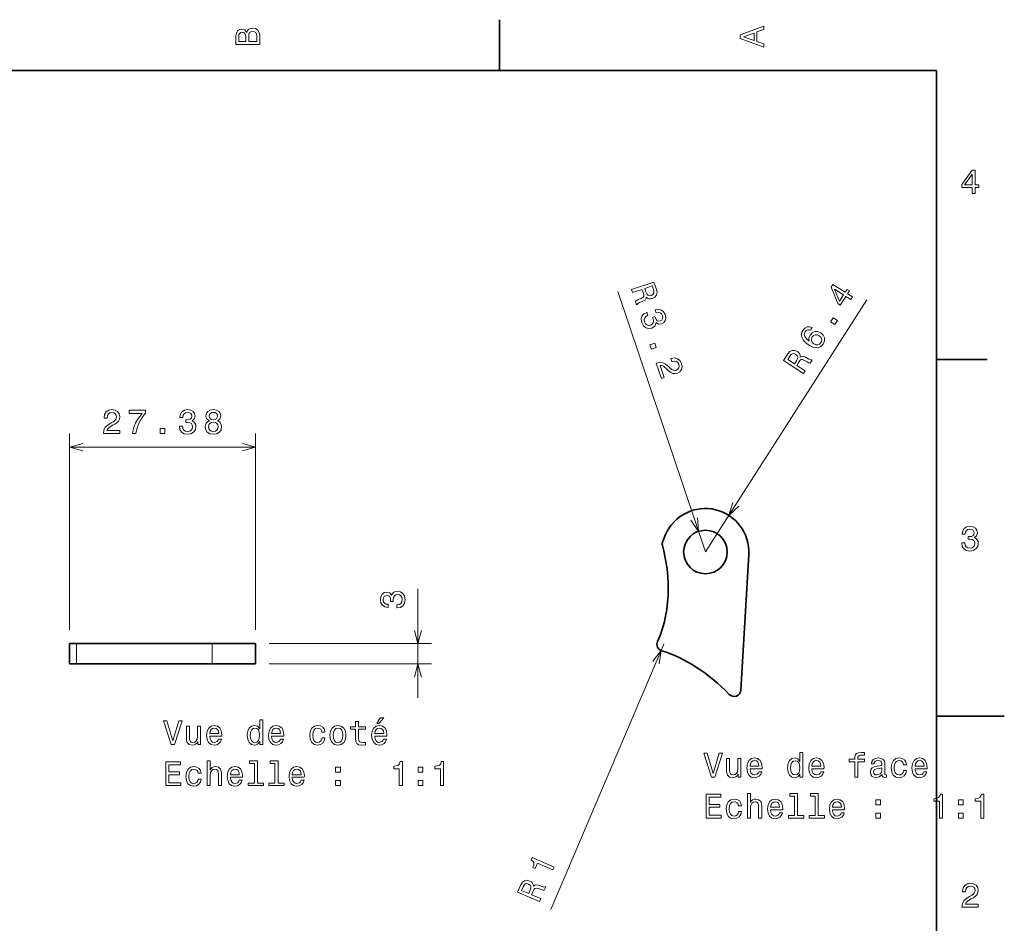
# Model space of a CAD drawing. Extents: x 0 to 297, y 0 to 210.
# Tile 8 of 8: x 152 to 297, y 75 to 208. Entities that reach past the tile are written whole.
import ezdxf

# ---------------------------------------------------------------- set-up
doc = ezdxf.new("R2010")
doc.units = 0

msp = doc.modelspace()

# ---------------------------------------------------------------- linework, layer by layer
at = {"color": 7, "lineweight": 35, "ltscale": 0.1875}
for p, q in [((222.699997, 200), (222.699997, 207.5)), ((287, 157.5), (294.5, 157.5))]:
    msp.add_line(p, q, dxfattribs=at)
at = {"color": 7, "lineweight": 35}
for p, q in [((287, 200), (10, 200)), ((287, 10), (287, 200))]:
    msp.add_line(p, q, dxfattribs=at)
at = {"color": 7, "lineweight": 13}
for p, q in [((253.012619, 129.174469), (240.109375, 167.517853)), ((253.012619, 129.174469), (276.773651, 166.280792)), ((159.453827, 117.702499), (159.453827, 146.597809)), ((186.831055, 117.702499), (186.831055, 146.597809)), ((159.453827, 144.597809), (186.831055, 144.597809)), ((188.831055, 115.702499), (212.713531, 115.702499)), ((246.880676, 115.594124), (230.287857, 76.585869)), ((188.831055, 112.702499), (212.713531, 112.702499))]:
    msp.add_line(p, q, dxfattribs=at)
at = {"color": 7, "lineweight": 35, "ltscale": 0.025921}
msp.add_line((247.148758, 131.738678), (246.733353, 130.788712), dxfattribs=at)
at = {"color": 7, "lineweight": 35, "ltscale": 0.499431}
for p, q in [((258.242493, 108.859482), (259.401825, 128.803055)), ((160.453827, 115.702499), (180.431061, 115.702499)), ((160.453827, 112.702499), (180.431061, 112.702499))]:
    msp.add_line(p, q, dxfattribs=at)
at = {"color": 7, "lineweight": 13, "ltscale": 0.400901}
msp.add_line((210.713531, 107.702499), (210.713531, 123.738525), dxfattribs=at)
at = {"color": 7, "lineweight": 35, "ltscale": 0.025}
for p, q in [((160.453827, 115.702499), (159.453827, 115.702499)), ((160.453827, 112.702499), (159.453827, 112.702499))]:
    msp.add_line(p, q, dxfattribs=at)
at = {"color": 7, "lineweight": 35, "ltscale": 0.075}
for p, q in [((159.453827, 112.702499), (159.453827, 115.702499)), ((186.831055, 112.702499), (186.831055, 115.702499))]:
    msp.add_line(p, q, dxfattribs=at)
at = {"color": 7, "lineweight": 13, "ltscale": 0.075}
for p, q in [((160.453827, 112.702499), (160.453827, 115.702499)), ((180.431061, 112.702499), (180.431061, 115.702499))]:
    msp.add_line(p, q, dxfattribs=at)
at = {"color": 7, "lineweight": 35, "ltscale": 0.16}
for p, q in [((186.831055, 115.702499), (180.431061, 115.702499)), ((186.831055, 112.702499), (180.431061, 112.702499))]:
    msp.add_line(p, q, dxfattribs=at)
at = {"color": 7, "lineweight": 35, "ltscale": 0.25}
msp.add_line((287, 105), (297, 105), dxfattribs=at)
at = {"color": 7, "lineweight": 13}
for points in [[(185.542007, 205.630417), (185.249496, 205.983429), (185.052811, 206.074219), (184.81073, 206.104477), (184.432495, 206.03891), (184.160156, 205.842224), (183.993729, 205.524506), (183.933212, 205.080704), (183.933212, 203.835022), (187.433212, 203.835022), (187.433212, 205.151306), (187.36261, 205.620331), (187.155838, 205.968307), (186.828018, 206.185165), (186.384216, 206.260818), (186.08667, 206.215424), (185.839554, 206.094391), (185.65799, 205.897705)], [(187.014618, 205.095825), (187.014618, 204.298996), (185.809296, 204.298996), (185.809296, 205.050446), (185.844589, 205.368164), (185.9505, 205.595108), (186.132065, 205.731277), (186.394302, 205.776657), (186.671692, 205.731277), (186.863327, 205.605194), (186.979324, 205.393372)], [(261.633209, 203.466858), (261.633209, 203.930847), (260.604401, 204.298996), (260.604401, 205.695969), (261.633209, 206.064133), (261.633209, 206.538193), (258.128174, 205.257217), (258.128174, 204.742798)], [(185.385666, 204.984879), (185.385666, 204.298996), (184.351807, 204.298996), (184.351807, 205.025223), (184.382065, 205.297562), (184.472839, 205.489197), (184.629181, 205.605194), (184.86116, 205.645538), (185.093155, 205.600143), (185.254532, 205.479111), (185.355408, 205.272339)], [(260.17572, 204.460388), (258.632477, 205), (260.17572, 205.539627)], [(292.277374, 181.916794), (292.731262, 181.916794), (292.731262, 182.784225), (293.23056, 182.784225), (293.23056, 183.187683), (292.731262, 183.187683), (292.731262, 185.341141), (292.272339, 185.341141), (290.739197, 183.228027), (290.739197, 182.784225), (292.277374, 182.784225)], [(291.162842, 183.187683), (292.277374, 184.756134), (292.277374, 183.187683)], [(242.130371, 167.782898), (242.279968, 167.338379), (243.680466, 167.809662), (243.833267, 167.355591), (243.931519, 167.016174), (243.935379, 166.78334), (243.816254, 166.61554), (243.550323, 166.472839), (243.128189, 166.304169), (242.85582, 166.180603), (242.707825, 166.06694), (242.876724, 165.565063), (242.967545, 165.595612), (243.064377, 165.750595), (243.300064, 165.872467), (243.824142, 166.08609), (244.193527, 166.300842), (244.280807, 166.452606), (244.313721, 166.655243), (244.497559, 166.504257), (244.709885, 166.426727), (244.949158, 166.411469), (245.212143, 166.468033), (245.591125, 166.670059), (245.827911, 166.962585), (245.903381, 167.339188), (245.820755, 167.790283), (245.447586, 168.8992)], [(245.37265, 167.777832), (245.442093, 167.476624), (245.420441, 167.240524), (245.29657, 167.055176), (245.048157, 166.923676), (244.754852, 166.878189), (244.544128, 166.950943), (244.384094, 167.141861), (244.25885, 167.434952), (244.086746, 167.946396), (245.190887, 168.317963)], [(274.420349, 166.314529), (274.665131, 166.696777), (273.934631, 167.164551), (274.203857, 167.585007), (273.864105, 167.802582), (273.594849, 167.382111), (271.781342, 168.543396), (271.533875, 168.156921), (272.486633, 165.726273), (272.860382, 165.486938), (273.68985, 166.782318)], [(272.749054, 166.061279), (272.029236, 167.845688), (273.350098, 166.999878)], [(244.412994, 164.44693), (244.379532, 164.435669), (243.946411, 164.204773), (243.677856, 163.864319), (243.577026, 163.436615), (243.653397, 162.940857), (243.901932, 162.4711), (244.237717, 162.169037), (244.652725, 162.042633), (245.111862, 162.101364), (245.381012, 162.234512), (245.575058, 162.41687), (245.694, 162.648468), (245.74585, 162.921326), (246.108505, 162.697495), (246.55658, 162.725891), (246.905273, 162.92305), (247.118118, 163.22348), (247.182373, 163.617584), (247.090103, 164.097366), (246.868851, 164.501816), (246.547562, 164.760849), (246.140579, 164.863342), (245.671936, 164.785461), (245.638474, 164.7742), (245.781631, 164.348785), (246.100403, 164.413498), (246.362106, 164.363205), (246.563492, 164.207489), (246.706192, 163.941559), (246.751602, 163.680145), (246.712341, 163.464737), (246.586823, 163.30011), (246.381424, 163.183105), (246.132736, 163.147308), (245.936401, 163.208939), (245.773254, 163.377518), (245.652878, 163.64032), (245.59494, 163.828339), (245.217331, 163.701263), (245.305695, 163.470276), (245.364014, 163.154663), (245.324905, 162.891418), (245.183533, 162.694855), (244.955841, 162.565018), (244.660919, 162.524292), (244.408737, 162.59375), (244.205688, 162.770187), (244.064545, 163.047287), (244.011017, 163.364502), (244.080414, 163.632629), (244.263199, 163.84845), (244.560974, 164.007187)], [(268.740814, 162.186615), (268.345123, 162.326202), (267.970642, 162.302505), (267.624329, 162.11705), (267.329773, 161.778656), (267.199036, 161.509048), (267.141052, 161.240768), (267.15033, 160.965347), (267.233856, 160.684296), (267.385834, 160.407303), (267.610565, 160.131653), (267.90802, 159.85733), (268.275116, 159.598297), (268.921722, 159.280075), (269.492432, 159.208054), (269.970612, 159.374954), (270.353516, 159.776535), (270.540863, 160.237457), (270.542511, 160.679565), (270.358765, 161.084671), (270.005768, 161.412521), (269.556061, 161.598679), (269.120941, 161.601852), (268.732483, 161.425415), (268.425201, 161.095184), (268.25177, 160.637314), (268.300751, 160.180756), (267.87439, 160.54361), (267.625885, 160.894379), (267.55954, 161.230301), (267.676514, 161.562622), (267.846466, 161.75322), (268.039001, 161.857498), (268.255646, 161.868484), (268.490601, 161.795868)], [(272.06842, 162.641647), (272.443726, 163.227753), (271.810913, 163.632965), (271.435608, 163.046875)], [(269.746216, 160.997833), (269.983887, 160.779785), (270.111572, 160.530319), (270.125122, 160.252167), (270.015289, 159.987137), (269.812347, 159.763748), (269.558319, 159.656952), (269.275574, 159.664322), (268.983551, 159.797424), (268.747406, 160.008514), (268.623962, 160.255264), (268.621643, 160.532211), (268.74353, 160.825455), (268.937103, 161.024872), (269.177216, 161.128632), (269.453003, 161.119736)], [(244.856934, 159.680664), (245.078903, 159.021042), (245.791092, 159.260712), (245.569122, 159.920334)], [(267.458435, 155.442474), (267.711365, 155.837448), (266.466949, 156.634293), (266.725311, 157.037766), (266.928436, 157.326904), (267.107544, 157.475708), (267.312988, 157.487885), (267.590759, 157.369904), (267.986603, 157.146362), (268.253479, 157.011398), (268.434784, 156.967178), (268.720337, 157.413116), (268.639648, 157.464783), (268.45816, 157.443253), (268.215576, 157.550705), (267.720856, 157.825562), (267.322113, 157.979095), (267.149139, 157.952118), (266.97052, 157.850906), (266.973145, 158.088776), (266.900635, 158.302887), (266.762726, 158.498993), (266.553955, 158.66861), (266.159119, 158.837601), (265.782776, 158.83905), (265.441895, 158.662094), (265.141907, 158.315216), (264.510956, 157.329895)], [(265.43219, 157.973618), (265.623566, 158.21637), (265.821198, 158.347321), (266.043304, 158.366806), (266.301361, 158.255463), (266.520477, 158.055252), (266.595703, 157.845383), (266.547058, 157.601074), (266.396942, 157.319901), (266.105957, 156.865463), (265.124878, 157.493698)], [(245.767029, 156.976227), (246.534271, 154.696243), (246.945343, 154.834579), (246.338943, 156.636581), (246.597366, 156.611801), (246.84169, 156.502457), (247.359604, 156.086105), (247.5979, 155.852341), (247.909592, 155.606049), (248.224182, 155.461823), (248.549622, 155.427658), (248.885956, 155.48764), (249.260117, 155.70401), (249.499985, 156.034821), (249.58493, 156.446518), (249.507034, 156.915176), (249.271362, 157.346695), (248.929291, 157.620026), (248.495209, 157.724045), (247.996262, 157.641281), (247.929352, 157.618759), (248.075714, 157.183792), (248.113953, 157.196655), (248.453461, 157.263016), (248.735886, 157.214386), (248.958008, 157.060333), (249.102264, 156.805573), (249.147766, 156.512253), (249.097427, 156.26651), (248.956055, 156.069946), (248.73793, 155.943329), (248.506805, 155.902802), (248.289825, 155.930878), (248.075836, 156.029144), (247.861664, 156.191208), (247.613815, 156.421738), (247.159821, 156.790436), (246.733368, 157.014084), (246.285034, 157.081375), (245.781357, 156.981064)], [(164.43985, 146.597809), (166.845459, 146.597809), (166.845459, 147.031525), (164.944168, 147.031525), (165.050079, 147.268555), (165.231628, 147.46524), (165.791428, 147.823318), (166.088989, 147.974609), (166.421829, 148.191467), (166.658859, 148.443634), (166.795029, 148.74118), (166.845459, 149.079086), (166.759735, 149.502716), (166.522705, 149.835571), (166.159592, 150.047379), (165.690567, 150.123032), (165.206421, 150.037292), (164.838257, 149.800262), (164.601227, 149.422028), (164.520538, 148.922745), (164.520538, 148.852142), (164.979477, 148.852142), (164.979477, 148.892487), (165.024857, 149.235413), (165.161026, 149.487579), (165.377884, 149.648956), (165.665344, 149.704437), (165.957855, 149.654007), (166.174713, 149.527924), (166.315933, 149.331238), (166.366364, 149.084122), (166.331055, 148.852142), (166.235229, 148.655457), (166.073853, 148.483978), (165.851944, 148.332687), (165.554398, 148.171295), (165.060165, 147.858612), (164.712173, 147.525772), (164.505402, 147.122314), (164.43985, 146.612946)], [(168.705414, 146.597809), (169.214767, 146.597809), (169.381195, 147.429947), (169.673706, 148.206604), (170.08725, 148.92778), (170.626877, 149.603577), (170.626877, 150.022156), (168.226303, 150.022156), (168.226303, 149.563232), (170.142731, 149.563232), (169.587967, 148.882401), (169.169388, 148.171295), (168.876877, 147.41481)], [(175.607574, 147.697235), (175.607574, 147.661926), (175.688263, 147.17778), (175.925293, 146.814667), (176.298492, 146.582687), (176.792725, 146.496948), (177.31723, 146.582687), (177.710602, 146.804581), (177.962753, 147.157608), (178.053528, 147.611496), (178.013184, 147.909058), (177.902237, 148.151123), (177.720688, 148.337723), (177.478607, 148.473892), (177.806412, 148.746231), (177.922409, 149.179947), (177.846756, 149.573318), (177.629898, 149.870865), (177.276871, 150.057465), (176.792725, 150.123032), (176.338837, 150.042328), (175.99086, 149.820435), (175.763916, 149.467407), (175.688263, 148.998383), (175.688263, 148.963089), (176.137115, 148.963089), (176.17746, 149.285858), (176.308578, 149.517838), (176.520386, 149.659058), (176.817947, 149.709488), (177.080185, 149.669144), (177.271835, 149.563232), (177.387833, 149.391754), (177.433212, 149.159775), (177.387833, 148.912659), (177.266785, 148.746231), (177.054977, 148.645355), (176.767517, 148.615112), (176.570831, 148.620148), (176.570831, 148.221741), (176.817947, 148.231812), (177.135666, 148.186432), (177.372696, 148.065399), (177.513916, 147.868713), (177.564346, 147.611496), (177.508865, 147.319), (177.36261, 147.102142), (177.13063, 146.965973), (176.822983, 146.920578), (176.505264, 146.971008), (176.27327, 147.122314), (176.127014, 147.36438), (176.071548, 147.697235)], [(179.98912, 148.483978), (179.731918, 148.342773), (179.555405, 148.146088), (179.444458, 147.898956), (179.409149, 147.60141), (179.489853, 147.152573), (179.721832, 146.804581), (180.100082, 146.582687), (180.614487, 146.496948), (181.123856, 146.582687), (181.50209, 146.804581), (181.734085, 147.152573), (181.819824, 147.60141), (181.779465, 147.898956), (181.673569, 148.146088), (181.492004, 148.342773), (181.239853, 148.483978), (181.441574, 148.605011), (181.582779, 148.771439), (181.668518, 148.973175), (181.698776, 149.220291), (181.618088, 149.578369), (181.406265, 149.865829), (181.063339, 150.052429), (180.614487, 150.123032), (180.160599, 150.052429), (179.817657, 149.865829), (179.6008, 149.578369), (179.525146, 149.220291), (179.550369, 148.973175), (179.636093, 148.771439)], [(180.004257, 149.179947), (180.044601, 149.401855), (180.165634, 149.573318), (180.357285, 149.67923), (180.614487, 149.719574), (180.866653, 149.67923), (181.058289, 149.573318), (181.179321, 149.401855), (181.224716, 149.179947), (181.179321, 148.953003), (181.058289, 148.776489), (180.866653, 148.660492), (180.614487, 148.625183), (180.357285, 148.665527), (180.165634, 148.776489), (180.044601, 148.953003)], [(179.893311, 147.611496), (179.93869, 147.878784), (180.084946, 148.080521), (180.31189, 148.211639), (180.614487, 148.257034), (180.912033, 148.211639), (181.138977, 148.080521), (181.285233, 147.878784), (181.335663, 147.611496), (181.285233, 147.324036), (181.138977, 147.107178), (180.912033, 146.965973), (180.614487, 146.920578), (180.31189, 146.965973), (180.084946, 147.107178), (179.93869, 147.324036)], [(172.794464, 146.597809), (173.490417, 146.597809), (173.490417, 147.349258), (172.794464, 147.349258)], [(290.729126, 130.51622), (290.729126, 130.480911), (290.809814, 129.996765), (291.046844, 129.633652), (291.420044, 129.401657), (291.914276, 129.315933), (292.438782, 129.401657), (292.832153, 129.623566), (293.08429, 129.976593), (293.175079, 130.430481), (293.134735, 130.728027), (293.023773, 130.970108), (292.842224, 131.156708), (292.600159, 131.292877), (292.927948, 131.565216), (293.043945, 131.998932), (292.968292, 132.392303), (292.751434, 132.68985), (292.398407, 132.87645), (291.914276, 132.942017), (291.460388, 132.861313), (291.112396, 132.63942), (290.885468, 132.286392), (290.809814, 131.817368), (290.809814, 131.782074), (291.258636, 131.782074), (291.299011, 132.104828), (291.430115, 132.336823), (291.641937, 132.478027), (291.939484, 132.528473), (292.201721, 132.488113), (292.393372, 132.382217), (292.509369, 132.210739), (292.554749, 131.97876), (292.509369, 131.731628), (292.388336, 131.565216), (292.176514, 131.46434), (291.889069, 131.434082), (291.692383, 131.439133), (291.692383, 131.04071), (291.939484, 131.050797), (292.257202, 131.005417), (292.494232, 130.884369), (292.635468, 130.687683), (292.685883, 130.430481), (292.630402, 130.13797), (292.484161, 129.921112), (292.252167, 129.784943), (291.944519, 129.739563), (291.626801, 129.789993), (291.394806, 129.941284), (291.248566, 130.183365), (291.193085, 130.51622)], [(207.614105, 120.949615), (207.649399, 120.949615), (208.13356, 121.030312), (208.496674, 121.267342), (208.728653, 121.640541), (208.814392, 122.134773), (208.728653, 122.659271), (208.50676, 123.052643), (208.153732, 123.30481), (207.699829, 123.395584), (207.402283, 123.35524), (207.160217, 123.244286), (206.973618, 123.062729), (206.837448, 122.820656), (206.565109, 123.148468), (206.131393, 123.264458), (205.738022, 123.188812), (205.440475, 122.971954), (205.253876, 122.618927), (205.188309, 122.134773), (205.268997, 121.680885), (205.490906, 121.332901), (205.843933, 121.105957), (206.312958, 121.030312), (206.348251, 121.030312), (206.348251, 121.479156), (206.025482, 121.519501), (205.793503, 121.650627), (205.652283, 121.862442), (205.601852, 122.159988), (205.642197, 122.422241), (205.748108, 122.613884), (205.919586, 122.729874), (206.151566, 122.775269), (206.398682, 122.729874), (206.565109, 122.608841), (206.66597, 122.397026), (206.696228, 122.109558), (206.691193, 121.912872), (207.0896, 121.912872), (207.079514, 122.159988), (207.124908, 122.477715), (207.245941, 122.714745), (207.442627, 122.855957), (207.699829, 122.906387), (207.99234, 122.850914), (208.209198, 122.704659), (208.345367, 122.472672), (208.390762, 122.165039), (208.340332, 121.847313), (208.189026, 121.615326), (207.94696, 121.46907), (207.614105, 121.413597)], [(175.537979, 104.350914), (174.660446, 101.370369), (173.757721, 104.350914), (173.27861, 104.350914), (174.408295, 100.845871), (174.912613, 100.845871), (176.017075, 104.350914)], [(187.424866, 101.264458), (187.424866, 100.845871), (187.868668, 100.845871), (187.868668, 104.466911), (187.429901, 104.466911), (187.429901, 103.140541), (187.09201, 103.523827), (186.885239, 103.614601), (186.648209, 103.649902), (186.219528, 103.549042), (185.886673, 103.266617), (185.669815, 102.812729), (185.594177, 102.202499), (185.669815, 101.59227), (185.886673, 101.133331), (186.219528, 100.845871), (186.648209, 100.750053), (186.885239, 100.785355), (187.097046, 100.876129)], [(204.672699, 103.922241), (204.970245, 103.922241), (205.671265, 104.779587), (205.177017, 104.779587)], [(178.740417, 103.554085), (178.296616, 103.554085), (178.296616, 101.990685), (178.246185, 101.627571), (178.09993, 101.365326), (177.872986, 101.203941), (177.575439, 101.153511), (177.338409, 101.193855), (177.187103, 101.314888), (177.101379, 101.52166), (177.081207, 101.814171), (177.081207, 103.554085), (176.63739, 103.554085), (176.63739, 101.773827), (176.652527, 101.415756), (176.748352, 101.118202), (177.040863, 100.845871), (177.509872, 100.750053), (177.762039, 100.785355), (177.978897, 100.876129), (178.165497, 101.032471), (178.316788, 101.259415), (178.316788, 100.845871), (178.740417, 100.845871)], [(180.076874, 102.071373), (181.852097, 102.071373), (181.857132, 102.278145), (181.776443, 102.858116), (181.55455, 103.29184), (181.201523, 103.554085), (180.732498, 103.649902), (180.27356, 103.549042), (179.920532, 103.266617), (179.693588, 102.807686), (179.6129, 102.202499), (179.688553, 101.582184), (179.915497, 101.128288), (180.263474, 100.845871), (180.717377, 100.750053), (181.110748, 100.815613), (181.433502, 100.987083), (181.670532, 101.259415), (181.806702, 101.622528), (181.36795, 101.622528), (181.277161, 101.420799), (181.146042, 101.269501), (180.772842, 101.148468), (180.485382, 101.203941), (180.268524, 101.380455), (180.127304, 101.667915), (180.076874, 102.056244)], [(180.076874, 102.444572), (180.132355, 102.792557), (180.268524, 103.049759), (180.475296, 103.2061), (180.747635, 103.261574), (181.014923, 103.2061), (181.221695, 103.049759), (181.347778, 102.792557), (181.393158, 102.444572)], [(186.723846, 103.251488), (187.016357, 103.180885), (187.238266, 102.9842), (187.369385, 102.656387), (187.419815, 102.202499), (187.369385, 101.743568), (187.238266, 101.415756), (187.016357, 101.214027), (186.723846, 101.148468), (186.446472, 101.214027), (186.234665, 101.415756), (186.093445, 101.748611), (186.048065, 102.202499), (186.093445, 102.651344), (186.234665, 102.979156), (186.446472, 103.180885)], [(189.184952, 102.071373), (190.960159, 102.071373), (190.96521, 102.278145), (190.884521, 102.858116), (190.662613, 103.29184), (190.309586, 103.554085), (189.840576, 103.649902), (189.381638, 103.549042), (189.02861, 103.266617), (188.801666, 102.807686), (188.720978, 102.202499), (188.796616, 101.582184), (189.02356, 101.128288), (189.371552, 100.845871), (189.825439, 100.750053), (190.218811, 100.815613), (190.54158, 100.987083), (190.77861, 101.259415), (190.91478, 101.622528), (190.476013, 101.622528), (190.385239, 101.420799), (190.25412, 101.269501), (189.88092, 101.148468), (189.593445, 101.203941), (189.376587, 101.380455), (189.235382, 101.667915), (189.184952, 102.056244)], [(189.184952, 102.444572), (189.240417, 102.792557), (189.376587, 103.049759), (189.583359, 103.2061), (189.855698, 103.261574), (190.122986, 103.2061), (190.329758, 103.049759), (190.455841, 102.792557), (190.501236, 102.444572)], [(196.593445, 102.656387), (197.032211, 102.656387), (196.941437, 103.059845), (196.724579, 103.377571), (196.386673, 103.574257), (195.947922, 103.649902), (195.463776, 103.549042), (195.095612, 103.266617), (194.863617, 102.807686), (194.782928, 102.192413), (194.858582, 101.582184), (195.085526, 101.128288), (195.443604, 100.845871), (195.932785, 100.750053), (196.366501, 100.825699), (196.704407, 101.037514), (196.936386, 101.370369), (197.037262, 101.814171), (196.613617, 101.814171), (196.537979, 101.531754), (196.396759, 101.319931), (196.195038, 101.188812), (195.947922, 101.148468), (195.640289, 101.214027), (195.418381, 101.415756), (195.282211, 101.743568), (195.236816, 102.207542), (195.282211, 102.66143), (195.423416, 102.989243), (195.65036, 103.190971), (195.947922, 103.261574), (196.210159, 103.216187), (196.406845, 103.100197), (196.537979, 102.908554)], [(197.77356, 102.197456), (197.854263, 101.582184), (198.086243, 101.128288), (198.454407, 100.845871), (198.948639, 100.750053), (199.437836, 100.845871), (199.805984, 101.123245), (200.037979, 101.577141), (200.123703, 102.197456), (200.037979, 102.812729), (199.805984, 103.27166), (199.437836, 103.549042), (198.948639, 103.649902), (198.454407, 103.549042), (198.086243, 103.266617), (197.854263, 102.812729)], [(198.227448, 102.202499), (198.272842, 102.656387), (198.414063, 102.9842), (198.641006, 103.185928), (198.948639, 103.256531), (199.251236, 103.185928), (199.47818, 102.989243), (199.619385, 102.656387), (199.669815, 102.202499), (199.619385, 101.743568), (199.47818, 101.410713), (199.251236, 101.208984), (198.948639, 101.143425), (198.641006, 101.208984), (198.414063, 101.410713), (198.272842, 101.743568)], [(201.535812, 103.085068), (201.535812, 101.728439), (201.566071, 101.289673), (201.707275, 100.987083), (201.9897, 100.81057), (202.468811, 100.750053), (202.993301, 100.775269), (202.993301, 101.158554), (202.610016, 101.128288), (202.262039, 101.16864), (202.075439, 101.294716), (201.994751, 101.506531), (201.979614, 101.804085), (201.979614, 103.085068), (202.993301, 103.085068), (202.993301, 103.463303), (201.979614, 103.463303), (201.979614, 104.255096), (201.535812, 104.255096), (201.535812, 103.463303), (200.769241, 103.463303), (200.769241, 103.085068)], [(204.365067, 102.071373), (206.140274, 102.071373), (206.145325, 102.278145), (206.064636, 102.858116), (205.842728, 103.29184), (205.4897, 103.554085), (205.020676, 103.649902), (204.561752, 103.549042), (204.208725, 103.266617), (203.981781, 102.807686), (203.901093, 102.202499), (203.97673, 101.582184), (204.203674, 101.128288), (204.551666, 100.845871), (205.005554, 100.750053), (205.398926, 100.815613), (205.721695, 100.987083), (205.958725, 101.259415), (206.094894, 101.622528), (205.656128, 101.622528), (205.565353, 101.420799), (205.434235, 101.269501), (205.061035, 101.148468), (204.77356, 101.203941), (204.556702, 101.380455), (204.415497, 101.667915), (204.365067, 102.056244)], [(204.365067, 102.444572), (204.420532, 102.792557), (204.556702, 103.049759), (204.763474, 103.2061), (205.035812, 103.261574), (205.303101, 103.2061), (205.509872, 103.049759), (205.635956, 102.792557), (205.681335, 102.444572)], [(255.042191, 99.565933), (254.164658, 96.585388), (253.261932, 99.565933), (252.782822, 99.565933), (253.912506, 96.06089), (254.416824, 96.06089), (255.521286, 99.565933)], [(258.244629, 98.769104), (257.800842, 98.769104), (257.800842, 97.205704), (257.750397, 96.84259), (257.604156, 96.580345), (257.377197, 96.418961), (257.079651, 96.36853), (256.842621, 96.408875), (256.691315, 96.529907), (256.605591, 96.736679), (256.585419, 97.02919), (256.585419, 98.769104), (256.141602, 98.769104), (256.141602, 96.988846), (256.156738, 96.630775), (256.252563, 96.333221), (256.545074, 96.06089), (257.014099, 95.965073), (257.266235, 96.000374), (257.483093, 96.091148), (257.669708, 96.24749), (257.821014, 96.474434), (257.821014, 96.06089), (258.244629, 96.06089)], [(259.581085, 97.286392), (261.356293, 97.286392), (261.361359, 97.493164), (261.28067, 98.073135), (261.058746, 98.506859), (260.705719, 98.769104), (260.236725, 98.864922), (259.777771, 98.764061), (259.424744, 98.481636), (259.197815, 98.022705), (259.117126, 97.417519), (259.192749, 96.797203), (259.419708, 96.343307), (259.7677, 96.06089), (260.221588, 95.965073), (260.61496, 96.030632), (260.937714, 96.202103), (261.174744, 96.474434), (261.310913, 96.837547), (260.872162, 96.837547), (260.781372, 96.635818), (260.650269, 96.48452), (260.277069, 96.363487), (259.989594, 96.418961), (259.772736, 96.595474), (259.631531, 96.882935), (259.581085, 97.271263)], [(266.929077, 96.479477), (266.929077, 96.06089), (267.372864, 96.06089), (267.372864, 99.681931), (266.934113, 99.681931), (266.934113, 98.35556), (266.596222, 98.738846), (266.389435, 98.82962), (266.152405, 98.864922), (265.723755, 98.764061), (265.3909, 98.481636), (265.174042, 98.027748), (265.098389, 97.417519), (265.174042, 96.807289), (265.3909, 96.348351), (265.723755, 96.06089), (266.152405, 95.965073), (266.389435, 96.000374), (266.601257, 96.091148)], [(268.689148, 97.286392), (270.464386, 97.286392), (270.469421, 97.493164), (270.388733, 98.073135), (270.16684, 98.506859), (269.813812, 98.769104), (269.344788, 98.864922), (268.885834, 98.764061), (268.532806, 98.481636), (268.305878, 98.022705), (268.225189, 97.417519), (268.300842, 96.797203), (268.527771, 96.343307), (268.875763, 96.06089), (269.329651, 95.965073), (269.723022, 96.030632), (270.045776, 96.202103), (270.282806, 96.474434), (270.418976, 96.837547), (269.980225, 96.837547), (269.889435, 96.635818), (269.758331, 96.48452), (269.385132, 96.363487), (269.097656, 96.418961), (268.880798, 96.595474), (268.739594, 96.882935), (268.689148, 97.271263)], [(274.988159, 98.300087), (274.988159, 96.06089), (275.431946, 96.06089), (275.431946, 98.300087), (276.440613, 98.300087), (276.440613, 98.678322), (275.431946, 98.678322), (275.431946, 98.844749), (275.467255, 99.046478), (275.583252, 99.182648), (275.779938, 99.263336), (276.062347, 99.293602), (276.440613, 99.27343), (276.440613, 99.656708), (275.961487, 99.681931), (275.527771, 99.636536), (275.225189, 99.500374), (275.04364, 99.263336), (274.988159, 98.925446), (274.988159, 98.678322), (274.176208, 98.678322), (274.176208, 98.300087)], [(279.0177, 96.413918), (279.0177, 96.398788), (279.042908, 96.227318), (279.118561, 96.106277), (279.436279, 96.01046), (279.683411, 96.050804), (279.683411, 96.393745), (279.577484, 96.378616), (279.436279, 96.444176), (279.411072, 96.645905), (279.411072, 98.04792), (279.350555, 98.405991), (279.174042, 98.65815), (278.866394, 98.809448), (278.432678, 98.864922), (278.009033, 98.804405), (277.69635, 98.632935), (277.499695, 98.365646), (277.434113, 98.012619), (277.434113, 97.982361), (277.83252, 97.982361), (277.867828, 98.194176), (277.97879, 98.345474), (278.160339, 98.436249), (278.417542, 98.47155), (278.664673, 98.446335), (278.841187, 98.370689), (278.947083, 98.239563), (278.982391, 98.058006), (278.962219, 97.846191), (278.881531, 97.740288), (278.67981, 97.68985), (278.301544, 97.649506), (277.867828, 97.558731), (277.560211, 97.397346), (277.378632, 97.145187), (277.323181, 96.771988), (277.373596, 96.439133), (277.529938, 96.192017), (277.782104, 96.035675), (278.130096, 95.980202), (278.599091, 96.086105)], [(282.169708, 97.871407), (282.608459, 97.871407), (282.5177, 98.274864), (282.300842, 98.59259), (281.962921, 98.789276), (281.52417, 98.864922), (281.040039, 98.764061), (280.671875, 98.481636), (280.43988, 98.022705), (280.359192, 97.407433), (280.434845, 96.797203), (280.661774, 96.343307), (281.019836, 96.06089), (281.509033, 95.965073), (281.942749, 96.040718), (282.28067, 96.252533), (282.512634, 96.585388), (282.613525, 97.02919), (282.18988, 97.02919), (282.114227, 96.746773), (281.973022, 96.53495), (281.771301, 96.403831), (281.52417, 96.363487), (281.216553, 96.429047), (280.994629, 96.630775), (280.858459, 96.958588), (280.81308, 97.422562), (280.858459, 97.87645), (280.999664, 98.204262), (281.226624, 98.405991), (281.52417, 98.476593), (281.786407, 98.431206), (281.983093, 98.315216), (282.114227, 98.123573)], [(283.869263, 97.286392), (285.644501, 97.286392), (285.649536, 97.493164), (285.568848, 98.073135), (285.346924, 98.506859), (284.993896, 98.769104), (284.524902, 98.864922), (284.065948, 98.764061), (283.712921, 98.481636), (283.485992, 98.022705), (283.405304, 97.417519), (283.480957, 96.797203), (283.707886, 96.343307), (284.055878, 96.06089), (284.509766, 95.965073), (284.903137, 96.030632), (285.225891, 96.202103), (285.462921, 96.474434), (285.599091, 96.837547), (285.160339, 96.837547), (285.06955, 96.635818), (284.938446, 96.48452), (284.565247, 96.363487), (284.277771, 96.418961), (284.060913, 96.595474), (283.919708, 96.882935), (283.869263, 97.271263)], [(173.601379, 94.799042), (175.820389, 94.799042), (175.820389, 95.222672), (174.065353, 95.222672), (174.065353, 96.407829), (175.628754, 96.407829), (175.628754, 96.826416), (174.065353, 96.826416), (174.065353, 97.875412), (175.780045, 97.875412), (175.780045, 98.299042), (173.601379, 98.299042)], [(178.377304, 96.609558), (178.816071, 96.609558), (178.725296, 97.013016), (178.508438, 97.330742), (178.170532, 97.527428), (177.731781, 97.603073), (177.247635, 97.502213), (176.879471, 97.219788), (176.647491, 96.760857), (176.566788, 96.145584), (176.642441, 95.535355), (176.869385, 95.081459), (177.227448, 94.799042), (177.716644, 94.703224), (178.15036, 94.77887), (178.488266, 94.990685), (178.720245, 95.32354), (178.821121, 95.767342), (178.397491, 95.767342), (178.321838, 95.484924), (178.180618, 95.273102), (177.978897, 95.141983), (177.731781, 95.101639), (177.424149, 95.167198), (177.20224, 95.368927), (177.066071, 95.696739), (177.020676, 96.160713), (177.066071, 96.614601), (177.207275, 96.942413), (177.434235, 97.144142), (177.731781, 97.214745), (177.994019, 97.169357), (178.190704, 97.053368), (178.321838, 96.861725)], [(179.688553, 94.799042), (180.132355, 94.799042), (180.132355, 96.362442), (180.17775, 96.720512), (180.32399, 96.982758), (180.550949, 97.144142), (180.853531, 97.204659), (181.095612, 97.154228), (181.246902, 97.018059), (181.322556, 96.791115), (181.347778, 96.488525), (181.347778, 94.799042), (181.79158, 94.799042), (181.79158, 96.5793), (181.771408, 96.93737), (181.680618, 97.234924), (181.383072, 97.507256), (180.919098, 97.603073), (180.666931, 97.567772), (180.450073, 97.471954), (180.268524, 97.320656), (180.132355, 97.113884), (180.132355, 98.420082), (179.688553, 98.420082)], [(183.1129, 96.024544), (184.888123, 96.024544), (184.893158, 96.231316), (184.812469, 96.811287), (184.590561, 97.24501), (184.237549, 97.507256), (183.768524, 97.603073), (183.309586, 97.502213), (182.956558, 97.219788), (182.729614, 96.760857), (182.648926, 96.15567), (182.724579, 95.535355), (182.951523, 95.081459), (183.2995, 94.799042), (183.753387, 94.703224), (184.146759, 94.768784), (184.469528, 94.940254), (184.706558, 95.212585), (184.842728, 95.575699), (184.403961, 95.575699), (184.313187, 95.37397), (184.182068, 95.222672), (183.808868, 95.101639), (183.521408, 95.157112), (183.30455, 95.333626), (183.16333, 95.621086), (183.1129, 96.009415)], [(183.1129, 96.397743), (183.168381, 96.745728), (183.30455, 97.00293), (183.511322, 97.159271), (183.783646, 97.214745), (184.050949, 97.159271), (184.257721, 97.00293), (184.383789, 96.745728), (184.429184, 96.397743)], [(186.643158, 98.046883), (186.643158, 95.172241), (185.730331, 95.172241), (185.730331, 94.799042), (187.994751, 94.799042), (187.994751, 95.172241), (187.08696, 95.172241), (187.08696, 98.420082), (185.947189, 98.420082), (185.947189, 98.046883)], [(189.679184, 98.046883), (189.679184, 95.172241), (188.766357, 95.172241), (188.766357, 94.799042), (191.030762, 94.799042), (191.030762, 95.172241), (190.122986, 95.172241), (190.122986, 98.420082), (188.983215, 98.420082), (188.983215, 98.046883)], [(192.220978, 96.024544), (193.996185, 96.024544), (194.001236, 96.231316), (193.920532, 96.811287), (193.698639, 97.24501), (193.345612, 97.507256), (192.876587, 97.603073), (192.417664, 97.502213), (192.064636, 97.219788), (191.837692, 96.760857), (191.756989, 96.15567), (191.832642, 95.535355), (192.059586, 95.081459), (192.407578, 94.799042), (192.861465, 94.703224), (193.254837, 94.768784), (193.577606, 94.940254), (193.814636, 95.212585), (193.950806, 95.575699), (193.512039, 95.575699), (193.421265, 95.37397), (193.290131, 95.222672), (192.916931, 95.101639), (192.629471, 95.157112), (192.412613, 95.333626), (192.271408, 95.621086), (192.220978, 96.009415)], [(192.220978, 96.397743), (192.276443, 96.745728), (192.412613, 97.00293), (192.619385, 97.159271), (192.891724, 97.214745), (193.159012, 97.159271), (193.365784, 97.00293), (193.491867, 96.745728), (193.537262, 96.397743)], [(198.600647, 96.755814), (199.296616, 96.755814), (199.296616, 97.507256), (198.600647, 97.507256)], [(207.965927, 94.799042), (208.424866, 94.799042), (208.424866, 98.324257), (208.081924, 98.324257), (207.99115, 98.016624), (207.809586, 97.809845), (207.532211, 97.688812), (207.148926, 97.648468), (207.148926, 97.290398), (207.965927, 97.290398)], [(210.744751, 96.755814), (211.440704, 96.755814), (211.440704, 97.507256), (210.744751, 97.507256)], [(214.037964, 94.799042), (214.496902, 94.799042), (214.496902, 98.324257), (214.153961, 98.324257), (214.063187, 98.016624), (213.881622, 97.809845), (213.604248, 97.688812), (213.220963, 97.648468), (213.220963, 97.290398), (214.037964, 97.290398)], [(259.581085, 97.659592), (259.636566, 98.007576), (259.772736, 98.264778), (259.979492, 98.42112), (260.251831, 98.476593), (260.519135, 98.42112), (260.725891, 98.264778), (260.85199, 98.007576), (260.897369, 97.659592)], [(266.228058, 98.466507), (266.520569, 98.395905), (266.742462, 98.199219), (266.873596, 97.871407), (266.924042, 97.417519), (266.873596, 96.958588), (266.742462, 96.630775), (266.520569, 96.429047), (266.228058, 96.363487), (265.950684, 96.429047), (265.738861, 96.630775), (265.597656, 96.963631), (265.552277, 97.417519), (265.597656, 97.866364), (265.738861, 98.194176), (265.950684, 98.395905)], [(268.689148, 97.659592), (268.744629, 98.007576), (268.880798, 98.264778), (269.087585, 98.42112), (269.359924, 98.476593), (269.627197, 98.42112), (269.833984, 98.264778), (269.960052, 98.007576), (270.005432, 97.659592)], [(278.967255, 97.009018), (278.906738, 96.746773), (278.745361, 96.545036), (278.503296, 96.413918), (278.205719, 96.36853), (278.014099, 96.393745), (277.87793, 96.474434), (277.792175, 96.615646), (277.766968, 96.812332), (277.78714, 96.988846), (277.867828, 97.114922), (278.190613, 97.256134), (278.599091, 97.31665), (278.967255, 97.437691)], [(283.869263, 97.659592), (283.924744, 98.007576), (284.060913, 98.264778), (284.2677, 98.42112), (284.540039, 98.476593), (284.807312, 98.42112), (285.014099, 98.264778), (285.140167, 98.007576), (285.185547, 97.659592)], [(198.600647, 94.799042), (199.296616, 94.799042), (199.296616, 95.550484), (198.600647, 95.550484)], [(210.744751, 94.799042), (211.440704, 94.799042), (211.440704, 95.550484), (210.744751, 95.550484)], [(253.105591, 90.014061), (255.3246, 90.014061), (255.3246, 90.437691), (253.569565, 90.437691), (253.569565, 91.622849), (255.132965, 91.622849), (255.132965, 92.041435), (253.569565, 92.041435), (253.569565, 93.090431), (255.284256, 93.090431), (255.284256, 93.514061), (253.105591, 93.514061)], [(257.881531, 91.824577), (258.320282, 91.824577), (258.229492, 92.228035), (258.012634, 92.545761), (257.674744, 92.742447), (257.235992, 92.818092), (256.751831, 92.717232), (256.383698, 92.434807), (256.151703, 91.975876), (256.071014, 91.360603), (256.146667, 90.750374), (256.373596, 90.296478), (256.731659, 90.014061), (257.220856, 89.918243), (257.654572, 89.993889), (257.992462, 90.205704), (258.224457, 90.538559), (258.325317, 90.982361), (257.901703, 90.982361), (257.82605, 90.699944), (257.684845, 90.488121), (257.483093, 90.357002), (257.235992, 90.316658), (256.928345, 90.382217), (256.706451, 90.583946), (256.570282, 90.911758), (256.524902, 91.375732), (256.570282, 91.82962), (256.711487, 92.157433), (256.938446, 92.359161), (257.235992, 92.429764), (257.49823, 92.384377), (257.694916, 92.268387), (257.82605, 92.076744)], [(259.192749, 90.014061), (259.636566, 90.014061), (259.636566, 91.577461), (259.681946, 91.935532), (259.828217, 92.197777), (260.055145, 92.359161), (260.357758, 92.419678), (260.599823, 92.369247), (260.751129, 92.233078), (260.826782, 92.006134), (260.85199, 91.703545), (260.85199, 90.014061), (261.295776, 90.014061), (261.295776, 91.794319), (261.275604, 92.15239), (261.184845, 92.449944), (260.887299, 92.722275), (260.423309, 92.818092), (260.171143, 92.782791), (259.954285, 92.686974), (259.772736, 92.535675), (259.636566, 92.328903), (259.636566, 93.635101), (259.192749, 93.635101)], [(262.617126, 91.239563), (264.392334, 91.239563), (264.397369, 91.446335), (264.316681, 92.026306), (264.094788, 92.46003), (263.74176, 92.722275), (263.272736, 92.818092), (262.813812, 92.717232), (262.460785, 92.434807), (262.233826, 91.975876), (262.153137, 91.370689), (262.22879, 90.750374), (262.455719, 90.296478), (262.803711, 90.014061), (263.257599, 89.918243), (263.65097, 89.983803), (263.973755, 90.155273), (264.210785, 90.427605), (264.346954, 90.790718), (263.908173, 90.790718), (263.817413, 90.588989), (263.686279, 90.437691), (263.31308, 90.316658), (263.025604, 90.372131), (262.808746, 90.548645), (262.667542, 90.836105), (262.617126, 91.224434)], [(266.147369, 93.261902), (266.147369, 90.38726), (265.234558, 90.38726), (265.234558, 90.014061), (267.498962, 90.014061), (267.498962, 90.38726), (266.591187, 90.38726), (266.591187, 93.635101), (265.451416, 93.635101), (265.451416, 93.261902)], [(269.183411, 93.261902), (269.183411, 90.38726), (268.270569, 90.38726), (268.270569, 90.014061), (270.534973, 90.014061), (270.534973, 90.38726), (269.627197, 90.38726), (269.627197, 93.635101), (268.487427, 93.635101), (268.487427, 93.261902)], [(271.725189, 91.239563), (273.500397, 91.239563), (273.505432, 91.446335), (273.424744, 92.026306), (273.20285, 92.46003), (272.849823, 92.722275), (272.380798, 92.818092), (271.921875, 92.717232), (271.568848, 92.434807), (271.341888, 91.975876), (271.2612, 91.370689), (271.336853, 90.750374), (271.563812, 90.296478), (271.911774, 90.014061), (272.365662, 89.918243), (272.759033, 89.983803), (273.081818, 90.155273), (273.318848, 90.427605), (273.455017, 90.790718), (273.016235, 90.790718), (272.925476, 90.588989), (272.794342, 90.437691), (272.421143, 90.316658), (272.133698, 90.372131), (271.91684, 90.548645), (271.775604, 90.836105), (271.725189, 91.224434)], [(287.470154, 90.014061), (287.929077, 90.014061), (287.929077, 93.539276), (287.586121, 93.539276), (287.495361, 93.231644), (287.313782, 93.024872), (287.036407, 92.903831), (286.653137, 92.863487), (286.653137, 92.505417), (287.470154, 92.505417)], [(293.542175, 90.014061), (294.001099, 90.014061), (294.001099, 93.539276), (293.658173, 93.539276), (293.567383, 93.231644), (293.385834, 93.024872), (293.108459, 92.903831), (292.725189, 92.863487), (292.725189, 92.505417), (293.542175, 92.505417)], [(262.617126, 91.612762), (262.672577, 91.960747), (262.808746, 92.217949), (263.015533, 92.37429), (263.287872, 92.429764), (263.555145, 92.37429), (263.761932, 92.217949), (263.888, 91.960747), (263.933411, 91.612762)], [(271.725189, 91.612762), (271.78067, 91.960747), (271.91684, 92.217949), (272.123596, 92.37429), (272.395935, 92.429764), (272.663208, 92.37429), (272.869995, 92.217949), (272.996063, 91.960747), (273.041473, 91.612762)], [(278.104858, 91.970833), (278.800842, 91.970833), (278.800842, 92.722275), (278.104858, 92.722275)], [(290.248962, 91.970833), (290.944916, 91.970833), (290.944916, 92.722275), (290.248962, 92.722275)], [(278.104858, 90.014061), (278.800842, 90.014061), (278.800842, 90.765503), (278.104858, 90.765503)], [(290.248962, 90.014061), (290.944916, 90.014061), (290.944916, 90.765503), (290.248962, 90.765503)], [(230.585907, 82.396057), (230.765549, 82.818375), (227.521606, 84.198242), (227.387375, 83.88266), (227.634933, 83.678711), (227.754135, 83.430702), (227.756943, 83.128082), (227.644043, 82.759583), (227.973541, 82.619431), (228.293335, 83.371246)], [(228.601425, 77.730698), (228.785004, 78.1623), (227.425247, 78.740692), (227.612778, 79.18158), (227.764893, 79.500511), (227.916718, 79.677071), (228.117249, 79.723305), (228.410797, 79.653244), (228.838333, 79.498779), (229.123993, 79.410156), (229.310104, 79.396759), (229.51738, 79.884048), (229.429199, 79.921555), (229.25386, 79.870087), (228.99675, 79.935608), (228.46315, 80.124222), (228.044403, 80.209167), (227.878342, 80.153755), (227.719101, 80.024193), (227.682037, 80.259178), (227.57489, 80.458214), (227.406219, 80.628601), (227.172104, 80.761078), (226.754639, 80.861923), (226.383301, 80.800659), (226.07666, 80.569382), (225.838669, 80.177368), (225.380692, 79.100693)], [(226.181808, 79.888908), (226.330078, 80.160156), (226.503143, 80.322205), (226.718857, 80.378418), (226.991882, 80.311607), (227.241302, 80.150711), (227.350433, 79.956314), (227.343155, 79.707306), (227.242004, 79.40506), (227.030777, 78.908493), (225.95874, 79.364494)], [(290.76947, 76.916786), (293.175079, 76.916786), (293.175079, 77.350502), (291.273773, 77.350502), (291.3797, 77.587532), (291.561249, 77.784218), (292.121033, 78.142288), (292.418579, 78.293587), (292.751434, 78.510445), (292.988464, 78.762604), (293.124634, 79.060158), (293.175079, 79.398056), (293.089355, 79.821686), (292.852325, 80.154541), (292.489197, 80.366356), (292.020172, 80.442001), (291.536041, 80.35627), (291.167877, 80.119232), (290.930847, 79.740997), (290.850159, 79.241714), (290.850159, 79.171112), (291.309082, 79.171112), (291.309082, 79.211456), (291.354462, 79.554398), (291.490631, 79.806557), (291.707489, 79.967941), (291.994965, 80.023415), (292.287476, 79.972984), (292.504333, 79.846901), (292.645538, 79.650215), (292.695984, 79.403099), (292.660675, 79.171112), (292.56485, 78.974426), (292.403473, 78.802956), (292.181549, 78.651657), (291.884003, 78.490273), (291.389771, 78.177589), (291.041779, 77.844742), (290.835022, 77.441284), (290.76947, 76.931915)]]:
    msp.add_lwpolyline(points, close=True, dxfattribs=at)
for points in [[(161.385666, 145.115448), (159.453827, 144.597809), (161.385666, 144.08017)], [(184.899216, 144.08017), (186.831055, 144.597809), (184.899216, 145.115448)], [(257.069763, 136.470169), (256.463898, 134.564148), (257.941589, 135.911896)], [(250.885239, 133.873199), (251.992004, 132.207352), (251.866455, 134.2034)], [(210.195892, 117.634354), (210.713531, 115.702499), (211.231171, 117.634354)], [(246.209412, 112.693588), (246.489243, 114.673912), (245.256729, 113.098824)], [(211.231171, 110.770645), (210.713531, 112.702499), (210.195892, 110.770645)]]:
    msp.add_lwpolyline(points, dxfattribs=at)
at = {"color": 7, "lineweight": 35}
msp.add_circle((253.012619, 129.174469), 3.2, dxfattribs=at)
for centre, radius, start, end in [((253.012619, 129.174469), 6.4, 356.673092, 156.380692), ((247.649582, 130.388062), 1, 156.380692, 195.534618), ((246.880676, 115.594124), 1, 155.848005, 252.892662), ((257.244171, 108.917519), 1, 224.150693, 356.673092)]:
    msp.add_arc(centre, radius, start, end, dxfattribs=at)
for centre, major_axis, ratio, start_param, end_param in [((236.665604, 126.713432), (3.57933, -15.521828), 0.662528, 1.2352907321, 1.6378963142), ((233.107056, 126.583717), (5.331009, -17.631836), 0.761564, 0.7198801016, 1.1923684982), ((248.432999, 96.059082), (11.878311, -17.596359), 0.659434, 1.8353742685, 2.4559263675)]:
    msp.add_ellipse(centre, major_axis=major_axis, ratio=ratio, start_param=start_param, end_param=end_param, dxfattribs=at)

doc.saveas('drawing.dxf')
